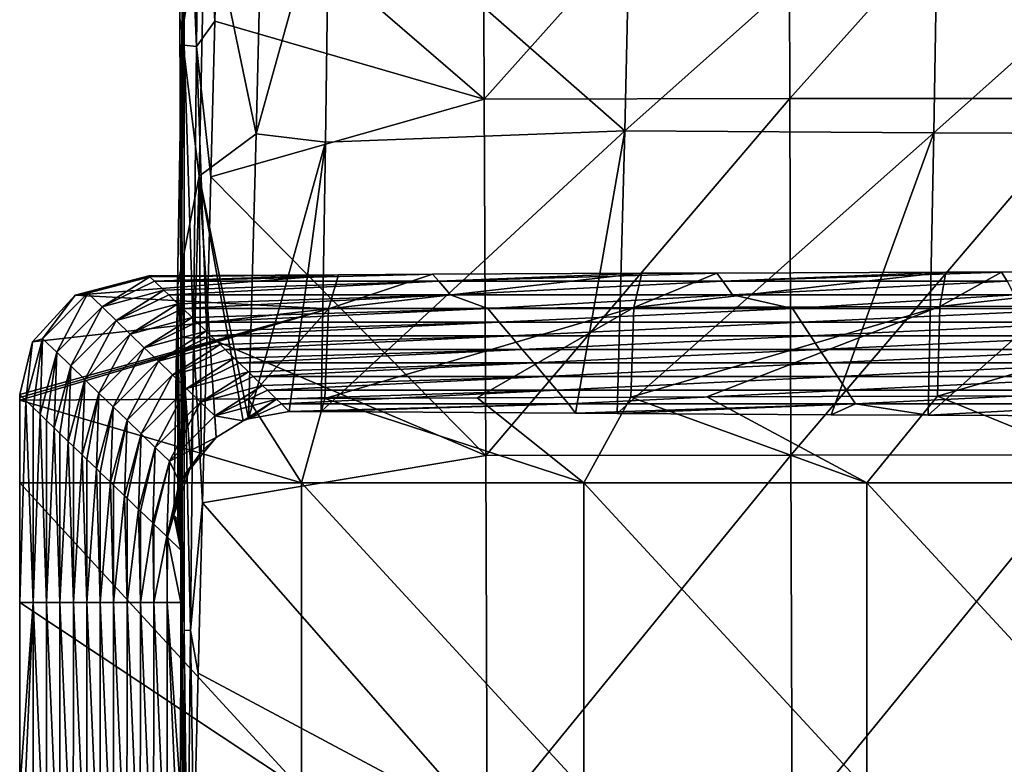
# Model space of a CAD drawing. Header units: millimetres. Extents: x -222 to 222, y 0 to 856.
# Tile 15 of 27: x -222 to -103, y 405 to 495. Entities that reach past the tile are written whole.
import ezdxf

# ---------------------------------------------------------------- set-up
doc = ezdxf.new("R2010")
doc.units = ezdxf.units.MM
doc.header["$LTSCALE"] = 65.185185
for name, color, linetype in [('14', 7, 'CONTINUOUS'), ('15', 7, 'CONTINUOUS'), ('17', 7, 'CONTINUOUS'), ('18', 7, 'CONTINUOUS'), ('20', 7, 'CONTINUOUS'), ('22', 7, 'CONTINUOUS'), ('24', 7, 'CONTINUOUS'), ('26', 7, 'CONTINUOUS'), ('38', 7, 'CONTINUOUS'), ('40', 7, 'CONTINUOUS')]:
    doc.layers.add(name, color=color, linetype=linetype)

msp = doc.modelspace()

# ---------------------------------------------------------------- linework, layer by layer
at = {"layer": '14', "linetype": 'Continuous'}
for points in [[(-183.94, 463.84, -26), (-206.76, 463.6, -31.4), (-206.88, 463.72, -28.75), (-183.94, 463.84, -26)], [(-206.18, 463.05, -43.93), (-206.76, 463.6, -31.4), (-183.94, 463.84, -26), (-206.18, 463.05, -43.93)], [(-171.82, 463.05, -43.93), (-206.18, 463.05, -43.93), (-172.58, 463.9, -24.76), (-171.82, 463.05, -43.93)], [(-172.58, 463.9, -24.76), (-206.18, 463.05, -43.93), (-183.94, 463.84, -26), (-172.58, 463.9, -24.76)], [(-147.27, 464.01, -22.28), (-171.82, 463.05, -43.93), (-172.58, 463.9, -24.76), (-147.27, 464.01, -22.28)], [(-137.46, 463.05, -43.93), (-171.82, 463.05, -43.93), (-138.21, 464.04, -21.49), (-137.46, 463.05, -43.93)], [(-138.21, 464.04, -21.49), (-171.82, 463.05, -43.93), (-147.27, 464.01, -22.28), (-138.21, 464.04, -21.49)], [(-110.52, 464.14, -19.39), (-137.46, 463.05, -43.93), (-138.21, 464.04, -21.49), (-110.52, 464.14, -19.39)], [(-103.09, 463.05, -43.93), (-137.46, 463.05, -43.93), (-103.78, 464.16, -18.95), (-103.09, 463.05, -43.93)], [(-103.78, 464.16, -18.95), (-137.46, 463.05, -43.93), (-110.52, 464.14, -19.39), (-103.78, 464.16, -18.95)], [(-73.72, 464.23, -17.32), (-103.09, 463.05, -43.93), (-103.78, 464.16, -18.95), (-73.72, 464.23, -17.32)], [(-171.82, 463.05, -43.93), (-205.06, 461.96, -68.43), (-206.18, 463.05, -43.93), (-171.82, 463.05, -43.93)], [(-204.48, 461.4, -81), (-205.06, 461.96, -68.43), (-171.82, 463.05, -43.93), (-204.48, 461.4, -81)], [(-170.4, 461.4, -81), (-204.48, 461.4, -81), (-171.82, 463.05, -43.93), (-170.4, 461.4, -81)], [(-137.46, 463.05, -43.93), (-170.4, 461.4, -81), (-171.82, 463.05, -43.93), (-137.46, 463.05, -43.93)], [(-136.32, 461.4, -81), (-170.4, 461.4, -81), (-137.46, 463.05, -43.93), (-136.32, 461.4, -81)], [(-103.09, 463.05, -43.93), (-136.32, 461.4, -81), (-137.46, 463.05, -43.93), (-103.09, 463.05, -43.93)], [(-102.24, 461.4, -81), (-136.32, 461.4, -81), (-103.09, 463.05, -43.93), (-102.24, 461.4, -81)], [(-170.4, 461.4, -81), (-203.36, 460.31, -105.46), (-204.48, 461.4, -81), (-170.4, 461.4, -81)], [(-202.78, 459.75, -118.07), (-203.36, 460.31, -105.46), (-170.4, 461.4, -81), (-202.78, 459.75, -118.07)], [(-165.91, 459.75, -118.07), (-202.78, 459.75, -118.07), (-170.4, 461.4, -81), (-165.91, 459.75, -118.07)], [(-136.32, 461.4, -81), (-165.91, 459.75, -118.07), (-170.4, 461.4, -81), (-136.32, 461.4, -81)], [(-129.04, 459.75, -118.07), (-165.91, 459.75, -118.07), (-136.32, 461.4, -81), (-129.04, 459.75, -118.07)], [(-102.24, 461.4, -81), (-129.04, 459.75, -118.07), (-136.32, 461.4, -81), (-102.24, 461.4, -81)], [(-92.17, 459.75, -118.07), (-129.04, 459.75, -118.07), (-102.24, 461.4, -81), (-92.17, 459.75, -118.07)], [(-165.91, 459.75, -118.07), (-201.65, 458.67, -142.49), (-202.78, 459.75, -118.07), (-165.91, 459.75, -118.07)], [(-201.07, 458.1, -155.14), (-201.65, 458.67, -142.49), (-165.91, 459.75, -118.07), (-201.07, 458.1, -155.14)], [(-164.51, 458.1, -155.14), (-201.07, 458.1, -155.14), (-165.91, 459.75, -118.07), (-164.51, 458.1, -155.14)], [(-129.04, 459.75, -118.07), (-164.51, 458.1, -155.14), (-165.91, 459.75, -118.07), (-129.04, 459.75, -118.07)], [(-127.95, 458.1, -155.14), (-164.51, 458.1, -155.14), (-129.04, 459.75, -118.07), (-127.95, 458.1, -155.14)], [(-92.17, 459.75, -118.07), (-127.95, 458.1, -155.14), (-129.04, 459.75, -118.07), (-92.17, 459.75, -118.07)], [(-91.4, 458.1, -155.14), (-127.95, 458.1, -155.14), (-92.17, 459.75, -118.07), (-91.4, 458.1, -155.14)], [(-164.51, 458.1, -155.14), (-199.95, 457.02, -179.53), (-201.07, 458.1, -155.14), (-164.51, 458.1, -155.14)], [(-199.37, 456.46, -192.21), (-199.95, 457.02, -179.53), (-164.51, 458.1, -155.14), (-199.37, 456.46, -192.21)], [(-163.12, 456.46, -192.21), (-199.37, 456.46, -192.21), (-164.51, 458.1, -155.14), (-163.12, 456.46, -192.21)], [(-127.95, 458.1, -155.14), (-163.12, 456.46, -192.21), (-164.51, 458.1, -155.14), (-127.95, 458.1, -155.14)], [(-126.87, 456.46, -192.21), (-163.12, 456.46, -192.21), (-127.95, 458.1, -155.14), (-126.87, 456.46, -192.21)], [(-91.4, 458.1, -155.14), (-126.87, 456.46, -192.21), (-127.95, 458.1, -155.14), (-91.4, 458.1, -155.14)], [(-90.62, 456.46, -192.21), (-126.87, 456.46, -192.21), (-91.4, 458.1, -155.14), (-90.62, 456.46, -192.21)], [(-163.12, 456.46, -192.21), (-198.25, 455.38, -216.56), (-199.37, 456.46, -192.21), (-163.12, 456.46, -192.21)], [(-197.66, 454.81, -229.28), (-198.25, 455.38, -216.56), (-163.12, 456.46, -192.21), (-197.66, 454.81, -229.28)], [(-161.72, 454.81, -229.28), (-197.66, 454.81, -229.28), (-163.12, 456.46, -192.21), (-161.72, 454.81, -229.28)], [(-126.87, 456.46, -192.21), (-161.72, 454.81, -229.28), (-163.12, 456.46, -192.21), (-126.87, 456.46, -192.21)], [(-125.79, 454.81, -229.28), (-161.72, 454.81, -229.28), (-126.87, 456.46, -192.21), (-125.79, 454.81, -229.28)], [(-90.62, 456.46, -192.21), (-125.79, 454.81, -229.28), (-126.87, 456.46, -192.21), (-90.62, 456.46, -192.21)], [(-89.85, 454.81, -229.28), (-125.79, 454.81, -229.28), (-90.62, 456.46, -192.21), (-89.85, 454.81, -229.28)], [(-161.72, 454.81, -229.28), (-196.55, 453.73, -253.59), (-197.66, 454.81, -229.28), (-161.72, 454.81, -229.28)], [(-195.96, 453.16, -266.35), (-196.55, 453.73, -253.59), (-161.72, 454.81, -229.28), (-195.96, 453.16, -266.35)], [(-160.33, 453.16, -266.35), (-195.96, 453.16, -266.35), (-161.72, 454.81, -229.28), (-160.33, 453.16, -266.35)], [(-125.79, 454.81, -229.28), (-160.33, 453.16, -266.35), (-161.72, 454.81, -229.28), (-125.79, 454.81, -229.28)], [(-124.7, 453.16, -266.35), (-160.33, 453.16, -266.35), (-125.79, 454.81, -229.28), (-124.7, 453.16, -266.35)], [(-89.85, 454.81, -229.28), (-124.7, 453.16, -266.35), (-125.79, 454.81, -229.28), (-89.85, 454.81, -229.28)], [(-89.07, 453.16, -266.35), (-124.7, 453.16, -266.35), (-89.85, 454.81, -229.28), (-89.07, 453.16, -266.35)], [(-160.33, 453.16, -266.35), (-194.84, 452.08, -290.62), (-195.96, 453.16, -266.35), (-160.33, 453.16, -266.35)], [(-194.25, 451.51, -303.42), (-194.84, 452.08, -290.62), (-160.33, 453.16, -266.35), (-194.25, 451.51, -303.42)], [(-158.94, 451.51, -303.42), (-194.25, 451.51, -303.42), (-160.33, 453.16, -266.35), (-158.94, 451.51, -303.42)], [(-124.7, 453.16, -266.35), (-158.94, 451.51, -303.42), (-160.33, 453.16, -266.35), (-124.7, 453.16, -266.35)], [(-123.62, 451.51, -303.42), (-158.94, 451.51, -303.42), (-124.7, 453.16, -266.35), (-123.62, 451.51, -303.42)], [(-89.07, 453.16, -266.35), (-123.62, 451.51, -303.42), (-124.7, 453.16, -266.35), (-89.07, 453.16, -266.35)], [(-88.3, 451.51, -303.42), (-123.62, 451.51, -303.42), (-89.07, 453.16, -266.35), (-88.3, 451.51, -303.42)], [(-158.94, 451.51, -303.42), (-193.14, 450.44, -327.65), (-194.25, 451.51, -303.42), (-158.94, 451.51, -303.42)], [(-192.55, 449.87, -340.49), (-193.14, 450.44, -327.65), (-158.94, 451.51, -303.42), (-192.55, 449.87, -340.49)], [(-157.54, 449.87, -340.49), (-192.55, 449.87, -340.49), (-158.94, 451.51, -303.42), (-157.54, 449.87, -340.49)], [(-123.62, 451.51, -303.42), (-157.54, 449.87, -340.49), (-158.94, 451.51, -303.42), (-123.62, 451.51, -303.42)], [(-122.53, 449.87, -340.49), (-157.54, 449.87, -340.49), (-123.62, 451.51, -303.42), (-122.53, 449.87, -340.49)], [(-88.3, 451.51, -303.42), (-122.53, 449.87, -340.49), (-123.62, 451.51, -303.42), (-88.3, 451.51, -303.42)], [(-87.52, 449.87, -340.49), (-122.53, 449.87, -340.49), (-88.3, 451.51, -303.42), (-87.52, 449.87, -340.49)], [(-157.54, 449.87, -340.49), (-191.44, 448.79, -364.68), (-192.55, 449.87, -340.49), (-157.54, 449.87, -340.49)], [(-190.85, 448.22, -377.56), (-191.44, 448.79, -364.68), (-157.54, 449.87, -340.49), (-190.85, 448.22, -377.56)], [(-156.15, 448.22, -377.56), (-190.85, 448.22, -377.56), (-157.54, 449.87, -340.49), (-156.15, 448.22, -377.56)], [(-122.53, 449.87, -340.49), (-156.15, 448.22, -377.56), (-157.54, 449.87, -340.49), (-122.53, 449.87, -340.49)], [(-121.45, 448.22, -377.56), (-156.15, 448.22, -377.56), (-122.53, 449.87, -340.49), (-121.45, 448.22, -377.56)], [(-87.52, 449.87, -340.49), (-121.45, 448.22, -377.56), (-122.53, 449.87, -340.49), (-87.52, 449.87, -340.49)], [(-86.75, 448.22, -377.56), (-121.45, 448.22, -377.56), (-87.52, 449.87, -340.49), (-86.75, 448.22, -377.56)], [(-156.15, 448.22, -377.56), (-189.91, 447.31, -397.99), (-190.85, 448.22, -377.56), (-156.15, 448.22, -377.56)], [(-187.97, 447.31, -397.95), (-189.91, 447.31, -397.99), (-156.15, 448.22, -377.56), (-187.97, 447.31, -397.95)], [(-186.05, 447.3, -398.17), (-187.97, 447.31, -397.95), (-156.15, 448.22, -377.56), (-186.05, 447.3, -398.17)], [(-155.29, 447.08, -403.18), (-186.05, 447.3, -398.17), (-156.15, 448.22, -377.56), (-155.29, 447.08, -403.18)], [(-121.45, 448.22, -377.56), (-155.29, 447.08, -403.18), (-156.15, 448.22, -377.56), (-121.45, 448.22, -377.56)], [(-150.24, 447.05, -403.91), (-155.29, 447.08, -403.18), (-121.45, 448.22, -377.56), (-150.24, 447.05, -403.91)], [(-124.39, 446.9, -407.28), (-150.24, 447.05, -403.91), (-121.45, 448.22, -377.56), (-124.39, 446.9, -407.28)], [(-112.63, 446.84, -408.6), (-124.39, 446.9, -407.28), (-121.45, 448.22, -377.56), (-112.63, 446.84, -408.6)], [(-86.75, 448.22, -377.56), (-112.63, 446.84, -408.6), (-121.45, 448.22, -377.56), (-86.75, 448.22, -377.56)], [(-93.38, 446.76, -410.48), (-112.63, 446.84, -408.6), (-86.75, 448.22, -377.56), (-93.38, 446.76, -410.48)]]:
    msp.add_3dface(points, dxfattribs=at)
at = {"layer": '15', "linetype": 'Continuous'}
for points in [[(-222.5, 449.35, -15.02), (-221.74, 448.62, -31.42), (-222.5, 424.18, -15), (-222.5, 449.35, -15.02)], [(-222.5, 424.18, -15), (-222.5, 438.68, -15), (-222.5, 449.35, -15.02), (-222.5, 424.18, -15)], [(-222.5, 449, -15), (-222.5, 449.35, -15.02), (-222.5, 438.68, -15), (-222.5, 449, -15)], [(-222.5, 448.66, -15), (-222.5, 449, -15), (-222.5, 438.68, -15), (-222.5, 448.66, -15)], [(-222.5, 424.18, -15), (-221.74, 448.62, -31.42), (-220.88, 424.18, -50.3), (-222.5, 424.18, -15)], [(-221.74, 448.62, -31.42), (-220.88, 447.78, -50.33), (-220.88, 424.18, -50.3), (-221.74, 448.62, -31.42)], [(-220.88, 447.78, -50.33), (-220.04, 446.97, -68.46), (-220.88, 424.18, -50.3), (-220.88, 447.78, -50.33)], [(-220.88, 424.18, -50.3), (-220.04, 446.97, -68.46), (-219.25, 424.18, -85.6), (-220.88, 424.18, -50.3)], [(-220.04, 446.97, -68.46), (-219.25, 446.21, -85.63), (-219.25, 424.18, -85.6), (-220.04, 446.97, -68.46)], [(-219.25, 446.21, -85.63), (-218.34, 445.33, -105.49), (-219.25, 424.18, -85.6), (-219.25, 446.21, -85.63)], [(-219.25, 424.18, -85.6), (-218.34, 445.33, -105.49), (-217.63, 424.18, -120.9), (-219.25, 424.18, -85.6)], [(-218.34, 445.33, -105.49), (-217.63, 444.64, -120.94), (-217.63, 424.18, -120.9), (-218.34, 445.33, -105.49)], [(-217.63, 444.64, -120.94), (-216.64, 443.68, -142.52), (-217.63, 424.18, -120.9), (-217.63, 444.64, -120.94)], [(-217.63, 424.18, -120.9), (-216.64, 443.68, -142.52), (-216.01, 424.18, -156.2), (-217.63, 424.18, -120.9)], [(-216.64, 443.68, -142.52), (-216.01, 443.07, -156.25), (-216.01, 424.18, -156.2), (-216.64, 443.68, -142.52)], [(-216.01, 443.07, -156.25), (-214.93, 442.04, -179.55), (-216.01, 424.18, -156.2), (-216.01, 443.07, -156.25)], [(-216.01, 424.18, -156.2), (-214.93, 442.04, -179.55), (-214.39, 424.18, -191.5), (-216.01, 424.18, -156.2)], [(-214.93, 442.04, -179.55), (-214.38, 441.5, -191.56), (-214.39, 424.18, -191.5), (-214.93, 442.04, -179.55)], [(-214.38, 441.5, -191.56), (-213.23, 440.39, -216.58), (-214.39, 424.18, -191.5), (-214.38, 441.5, -191.56)], [(-214.39, 424.18, -191.5), (-213.23, 440.39, -216.58), (-212.76, 424.18, -226.8), (-214.39, 424.18, -191.5)], [(-213.23, 440.39, -216.58), (-212.76, 439.93, -226.87), (-212.76, 424.18, -226.8), (-213.23, 440.39, -216.58)], [(-212.76, 439.93, -226.87), (-211.53, 438.74, -253.61), (-212.76, 424.18, -226.8), (-212.76, 439.93, -226.87)], [(-212.76, 424.18, -226.8), (-211.53, 438.74, -253.61), (-211.14, 424.18, -262.1), (-212.76, 424.18, -226.8)], [(-211.53, 438.74, -253.61), (-211.14, 438.36, -262.18), (-211.14, 424.18, -262.1), (-211.53, 438.74, -253.61)], [(-211.14, 438.36, -262.18), (-209.83, 437.1, -290.64), (-211.14, 424.18, -262.1), (-211.14, 438.36, -262.18)], [(-211.14, 424.18, -262.1), (-209.83, 437.1, -290.64), (-209.52, 424.18, -297.39), (-211.14, 424.18, -262.1)], [(-209.83, 437.1, -290.64), (-209.51, 436.79, -297.49), (-209.52, 424.18, -297.39), (-209.83, 437.1, -290.64)], [(-209.51, 436.79, -297.49), (-208.12, 435.45, -327.67), (-209.52, 424.18, -297.39), (-209.51, 436.79, -297.49)], [(-209.52, 424.18, -297.39), (-208.12, 435.45, -327.67), (-207.89, 424.18, -332.69), (-209.52, 424.18, -297.39)], [(-208.12, 435.45, -327.67), (-207.89, 435.22, -332.8), (-207.89, 424.18, -332.69), (-208.12, 435.45, -327.67)], [(-207.89, 435.22, -332.8), (-206.42, 433.81, -364.7), (-207.89, 424.18, -332.69), (-207.89, 435.22, -332.8)], [(-207.89, 424.18, -332.69), (-206.42, 433.81, -364.7), (-206.27, 424.18, -367.99), (-207.89, 424.18, -332.69)], [(-206.42, 433.81, -364.7), (-206.27, 433.66, -368.11), (-206.27, 424.18, -367.99), (-206.42, 433.81, -364.7)], [(-206.27, 433.66, -368.11), (-204.72, 432.16, -401.73), (-206.27, 424.18, -367.99), (-206.27, 433.66, -368.11)], [(-206.27, 424.18, -367.99), (-204.72, 432.16, -401.73), (-204.65, 424.18, -403.29), (-206.27, 424.18, -367.99)], [(-204.72, 432.16, -401.73), (-204.64, 432.09, -403.42), (-204.65, 424.18, -403.29), (-204.72, 432.16, -401.73)], [(-204.65, 424.18, -403.29), (-204.64, 432.09, -403.42), (-203.03, 424.19, -438.57), (-204.65, 424.18, -403.29)], [(-204.64, 432.09, -403.42), (-203.02, 430.52, -438.73), (-203.03, 424.19, -438.57), (-204.64, 432.09, -403.42)], [(-222.5, 424.18, -15), (-220.88, 424.18, -50.3), (-222.5, 401.57, -15), (-222.5, 424.18, -15)], [(-220.88, 424.18, -50.3), (-220.88, 387.07, -50.24), (-222.5, 387.07, -15), (-220.88, 424.18, -50.3)], [(-220.88, 424.18, -50.3), (-222.5, 387.07, -15), (-222.5, 401.57, -15), (-220.88, 424.18, -50.3)], [(-220.88, 424.18, -50.3), (-219.25, 424.18, -85.6), (-219.26, 387.07, -85.49), (-220.88, 424.18, -50.3)], [(-220.88, 424.18, -50.3), (-219.26, 387.07, -85.49), (-220.88, 387.07, -50.24), (-220.88, 424.18, -50.3)], [(-219.25, 424.18, -85.6), (-217.64, 387.07, -120.73), (-219.26, 387.07, -85.49), (-219.25, 424.18, -85.6)], [(-219.25, 424.18, -85.6), (-217.63, 424.18, -120.9), (-217.64, 387.07, -120.73), (-219.25, 424.18, -85.6)], [(-217.63, 424.18, -120.9), (-216.02, 387.07, -155.97), (-217.64, 387.07, -120.73), (-217.63, 424.18, -120.9)], [(-217.63, 424.18, -120.9), (-216.01, 424.18, -156.2), (-216.02, 387.07, -155.97), (-217.63, 424.18, -120.9)], [(-216.01, 424.18, -156.2), (-214.4, 387.07, -191.21), (-216.02, 387.07, -155.97), (-216.01, 424.18, -156.2)], [(-216.01, 424.18, -156.2), (-214.39, 424.18, -191.5), (-214.4, 387.07, -191.21), (-216.01, 424.18, -156.2)], [(-214.39, 424.18, -191.5), (-212.78, 387.07, -226.46), (-214.4, 387.07, -191.21), (-214.39, 424.18, -191.5)], [(-214.39, 424.18, -191.5), (-212.76, 424.18, -226.8), (-212.78, 387.07, -226.46), (-214.39, 424.18, -191.5)], [(-212.76, 424.18, -226.8), (-211.16, 387.07, -261.7), (-212.78, 387.07, -226.46), (-212.76, 424.18, -226.8)], [(-212.76, 424.18, -226.8), (-211.14, 424.18, -262.1), (-211.16, 387.07, -261.7), (-212.76, 424.18, -226.8)], [(-211.14, 424.18, -262.1), (-209.54, 387.07, -296.94), (-211.16, 387.07, -261.7), (-211.14, 424.18, -262.1)], [(-211.14, 424.18, -262.1), (-209.52, 424.18, -297.39), (-209.54, 387.07, -296.94), (-211.14, 424.18, -262.1)], [(-209.52, 424.18, -297.39), (-207.92, 387.07, -332.19), (-209.54, 387.07, -296.94), (-209.52, 424.18, -297.39)], [(-209.52, 424.18, -297.39), (-207.89, 424.18, -332.69), (-207.92, 387.07, -332.19), (-209.52, 424.18, -297.39)], [(-207.89, 424.18, -332.69), (-206.3, 387.07, -367.43), (-207.92, 387.07, -332.19), (-207.89, 424.18, -332.69)], [(-207.89, 424.18, -332.69), (-206.27, 424.18, -367.99), (-206.3, 387.07, -367.43), (-207.89, 424.18, -332.69)], [(-206.27, 424.18, -367.99), (-204.68, 387.07, -402.67), (-206.3, 387.07, -367.43), (-206.27, 424.18, -367.99)], [(-206.27, 424.18, -367.99), (-204.65, 424.18, -403.29), (-204.68, 387.07, -402.67), (-206.27, 424.18, -367.99)], [(-204.65, 424.18, -403.29), (-203.06, 387.11, -437.89), (-204.68, 387.07, -402.67), (-204.65, 424.18, -403.29)], [(-204.65, 424.18, -403.29), (-203.03, 424.19, -438.57), (-203.05, 401.2, -438.1), (-204.65, 424.18, -403.29)], [(-203.06, 387.11, -437.89), (-204.65, 424.18, -403.29), (-203.05, 401.2, -438.1), (-203.06, 387.11, -437.89)]]:
    msp.add_3dface(points, dxfattribs=at)
at = {"layer": '17', "linetype": 'Continuous'}
for points in [[(-185.62, 448.86, -10.43), (-154.28, 438.68, -7.2), (-167.17, 448.95, -8.45), (-185.62, 448.86, -10.43)], [(-167.17, 448.95, -8.45), (-154.28, 438.68, -7.2), (-148.61, 449.02, -6.67), (-167.17, 448.95, -8.45)], [(-154.28, 438.68, -7.2), (-120.07, 438.68, -4.35), (-148.61, 449.02, -6.67), (-154.28, 438.68, -7.2)], [(-148.61, 449.02, -6.67), (-120.07, 438.68, -4.35), (-139.42, 449.06, -5.87), (-148.61, 449.02, -6.67)], [(-139.42, 449.06, -5.87), (-120.07, 438.68, -4.35), (-111.53, 449.15, -3.76), (-139.42, 449.06, -5.87)], [(-120.07, 438.68, -4.35), (-85.8, 438.68, -2.22), (-111.53, 449.15, -3.76), (-120.07, 438.68, -4.35)], [(-111.53, 449.15, -3.76), (-85.8, 438.68, -2.22), (-83.81, 449.23, -2.12), (-111.53, 449.15, -3.76)], [(-222.5, 448.66, -15), (-188.43, 438.68, -10.74), (-194.87, 448.81, -11.49), (-222.5, 448.66, -15)], [(-222.5, 448.66, -15), (-222.5, 438.68, -15), (-188.43, 438.68, -10.74), (-222.5, 448.66, -15)], [(-194.87, 448.81, -11.49), (-188.43, 438.68, -10.74), (-185.62, 448.86, -10.43), (-194.87, 448.81, -11.49)], [(-188.43, 438.68, -10.74), (-154.28, 438.68, -7.2), (-185.62, 448.86, -10.43), (-188.43, 438.68, -10.74)], [(-222.5, 438.68, -15), (-222.5, 424.18, -15), (-188.43, 401.57, -10.74), (-222.5, 438.68, -15)], [(-188.43, 438.68, -10.74), (-222.5, 438.68, -15), (-188.43, 401.57, -10.74), (-188.43, 438.68, -10.74)], [(-154.28, 438.68, -7.2), (-188.43, 438.68, -10.74), (-154.28, 401.57, -7.2), (-154.28, 438.68, -7.2)], [(-188.43, 438.68, -10.74), (-188.43, 401.57, -10.74), (-154.28, 401.57, -7.2), (-188.43, 438.68, -10.74)], [(-120.07, 438.68, -4.35), (-154.28, 438.68, -7.2), (-120.07, 401.57, -4.35), (-120.07, 438.68, -4.35)], [(-154.28, 438.68, -7.2), (-154.28, 401.57, -7.2), (-120.07, 401.57, -4.35), (-154.28, 438.68, -7.2)], [(-85.8, 438.68, -2.22), (-120.07, 438.68, -4.35), (-85.8, 401.57, -2.22), (-85.8, 438.68, -2.22)], [(-120.07, 438.68, -4.35), (-120.07, 401.57, -4.35), (-85.8, 401.57, -2.22), (-120.07, 438.68, -4.35)], [(-222.5, 424.18, -15), (-222.5, 401.57, -15), (-188.43, 401.57, -10.74), (-222.5, 424.18, -15)]]:
    msp.add_3dface(points, dxfattribs=at)
at = {"layer": '18', "linetype": 'Continuous'}
for points in [[(-166.5, 526.28, -461.57), (-166.33, 485.09, -457.71), (-198.42, 512.76, -460.1), (-166.5, 526.28, -461.57)], [(-166.5, 526.28, -461.57), (-129.51, 526.34, -461.7), (-166.33, 485.09, -457.71), (-166.5, 526.28, -461.57)], [(-129.51, 526.34, -461.7), (-129.38, 485.14, -457.78), (-166.33, 485.09, -457.71), (-129.51, 526.34, -461.7)], [(-129.51, 526.34, -461.7), (-92.52, 526.38, -461.8), (-129.38, 485.14, -457.78), (-129.51, 526.34, -461.7)], [(-92.52, 526.38, -461.8), (-92.43, 485.17, -457.84), (-129.38, 485.14, -457.78), (-92.52, 526.38, -461.8)], [(-198.42, 512.76, -460.1), (-166.33, 485.09, -457.71), (-198.9, 494.51, -458.43), (-198.42, 512.76, -460.1)], [(-198.9, 494.51, -458.43), (-166.33, 485.09, -457.71), (-199.39, 475.68, -456.87), (-198.9, 494.51, -458.43)], [(-166.33, 485.09, -457.71), (-166.15, 441.98, -454.49), (-199.39, 475.68, -456.87), (-166.33, 485.09, -457.71)], [(-166.33, 485.09, -457.71), (-129.38, 485.14, -457.78), (-166.15, 441.98, -454.49), (-166.33, 485.09, -457.71)], [(-129.38, 485.14, -457.78), (-129.24, 442.02, -454.52), (-166.15, 441.98, -454.49), (-129.38, 485.14, -457.78)], [(-129.38, 485.14, -457.78), (-92.43, 485.17, -457.84), (-129.24, 442.02, -454.52), (-129.38, 485.14, -457.78)], [(-92.43, 485.17, -457.84), (-92.32, 442.04, -454.55), (-129.24, 442.02, -454.52), (-92.43, 485.17, -457.84)], [(-199.39, 475.68, -456.87), (-166.15, 441.98, -454.49), (-199.89, 456.27, -455.42), (-199.39, 475.68, -456.87)], [(-199.89, 456.27, -455.42), (-166.15, 441.98, -454.49), (-200.4, 436.26, -454.09), (-199.89, 456.27, -455.42)], [(-166.15, 441.98, -454.49), (-165.96, 396.95, -451.92), (-200.4, 436.26, -454.09), (-166.15, 441.98, -454.49)], [(-166.15, 441.98, -454.49), (-129.24, 442.02, -454.52), (-165.96, 396.95, -451.92), (-166.15, 441.98, -454.49)], [(-129.24, 442.02, -454.52), (-129.09, 396.97, -451.93), (-165.96, 396.95, -451.92), (-129.24, 442.02, -454.52)], [(-129.24, 442.02, -454.52), (-92.32, 442.04, -454.55), (-129.09, 396.97, -451.93), (-129.24, 442.02, -454.52)], [(-92.32, 442.04, -454.55), (-92.22, 396.98, -451.94), (-129.09, 396.97, -451.93), (-92.32, 442.04, -454.55)], [(-200.4, 436.26, -454.09), (-165.96, 396.95, -451.92), (-200.92, 415.64, -452.88), (-200.4, 436.26, -454.09)], [(-200.92, 415.64, -452.88), (-165.96, 396.95, -451.92), (-201.44, 394.4, -451.79), (-200.92, 415.64, -452.88)]]:
    msp.add_3dface(points, dxfattribs=at)
at = {"layer": '20', "linetype": 'Continuous'}
for points in [[(-149.33, 481.26, -406.11), (-148.57, 515.31, -409.39), (-185.07, 512.6, -403.36), (-149.33, 481.26, -406.11)], [(-149.33, 481.26, -406.11), (-111.4, 515.03, -413.89), (-148.57, 515.31, -409.39), (-149.33, 481.26, -406.11)], [(-111.96, 481.01, -410.72), (-111.4, 515.03, -413.89), (-149.33, 481.26, -406.11), (-111.96, 481.01, -410.72)], [(-111.96, 481.01, -410.72), (-74.07, 514.82, -417.1), (-111.4, 515.03, -413.89), (-111.96, 481.01, -410.72)], [(-74.44, 480.83, -414.01), (-74.07, 514.82, -417.1), (-111.96, 481.01, -410.72), (-74.44, 480.83, -414.01)], [(-185.52, 479.87, -400.23), (-149.33, 481.26, -406.11), (-185.07, 512.6, -403.36), (-185.52, 479.87, -400.23)], [(-186.05, 447.3, -398.17), (-155.29, 447.08, -403.18), (-149.33, 481.26, -406.11), (-186.05, 447.3, -398.17)], [(-186.05, 447.3, -398.17), (-149.33, 481.26, -406.11), (-185.52, 479.87, -400.23), (-186.05, 447.3, -398.17)], [(-155.29, 447.08, -403.18), (-150.24, 447.05, -403.91), (-149.33, 481.26, -406.11), (-155.29, 447.08, -403.18)], [(-150.24, 447.05, -403.91), (-111.96, 481.01, -410.72), (-149.33, 481.26, -406.11), (-150.24, 447.05, -403.91)], [(-150.24, 447.05, -403.91), (-124.39, 446.9, -407.28), (-111.96, 481.01, -410.72), (-150.24, 447.05, -403.91)], [(-124.39, 446.9, -407.28), (-112.63, 446.84, -408.6), (-111.96, 481.01, -410.72), (-124.39, 446.9, -407.28)], [(-112.63, 446.84, -408.6), (-74.44, 480.83, -414.01), (-111.96, 481.01, -410.72), (-112.63, 446.84, -408.6)], [(-112.63, 446.84, -408.6), (-93.38, 446.76, -410.48), (-74.44, 480.83, -414.01), (-112.63, 446.84, -408.6)]]:
    msp.add_3dface(points, dxfattribs=at)
at = {"layer": '22', "linetype": 'Continuous'}
for points in [[(-203.12, 494.87, -454.12), (-203.07, 475.96, -453.15), (-202.44, 527.03, -419.8), (-203.12, 494.87, -454.12)], [(-203.07, 475.96, -453.15), (-203, 456.48, -452.29), (-202.44, 527.03, -419.8), (-203.07, 475.96, -453.15)], [(-202.44, 527.03, -419.8), (-203, 456.48, -452.29), (-202.91, 492.91, -416.36), (-202.44, 527.03, -419.8)], [(-202.91, 492.91, -416.36), (-203.02, 431.12, -438.36), (-203.4, 462.41, -414.31), (-202.91, 492.91, -416.36)], [(-202.84, 415.74, -450.97), (-203.02, 431.12, -438.36), (-202.91, 492.91, -416.36), (-202.84, 415.74, -450.97)], [(-203, 456.48, -452.29), (-202.92, 436.41, -451.57), (-202.91, 492.91, -416.36), (-203, 456.48, -452.29)], [(-202.92, 436.41, -451.57), (-202.84, 415.74, -450.97), (-202.91, 492.91, -416.36), (-202.92, 436.41, -451.57)], [(-203.39, 434.27, -423.73), (-203.87, 434.74, -413.28), (-203.4, 462.41, -414.31), (-203.39, 434.27, -423.73)], [(-203.18, 433.37, -430.72), (-203.39, 434.27, -423.73), (-203.4, 462.41, -414.31), (-203.18, 433.37, -430.72)], [(-203.08, 432.49, -434.94), (-203.18, 433.37, -430.72), (-203.4, 462.41, -414.31), (-203.08, 432.49, -434.94)], [(-203.04, 431.76, -437.18), (-203.08, 432.49, -434.94), (-203.4, 462.41, -414.31), (-203.04, 431.76, -437.18)], [(-203.02, 431.12, -438.36), (-203.04, 431.76, -437.18), (-203.4, 462.41, -414.31), (-203.02, 431.12, -438.36)], [(-203.02, 430.52, -438.73), (-203.02, 431.12, -438.36), (-202.84, 415.74, -450.97), (-203.02, 430.52, -438.73)], [(-203.03, 424.19, -438.57), (-203.02, 430.52, -438.73), (-202.74, 394.46, -450.51), (-203.03, 424.19, -438.57)], [(-202.74, 394.46, -450.51), (-203.02, 430.52, -438.73), (-202.84, 415.74, -450.97), (-202.74, 394.46, -450.51)], [(-203.05, 401.2, -438.1), (-203.03, 424.19, -438.57), (-202.74, 394.46, -450.51), (-203.05, 401.2, -438.1)]]:
    msp.add_3dface(points, dxfattribs=at)
at = {"layer": '24', "linetype": 'Continuous'}
for points in [[(-202.63, 491.59, -455.97), (-203.17, 513.22, -455.22), (-202.61, 526.91, -458.73), (-202.63, 491.59, -455.97)], [(-202.63, 491.59, -455.97), (-202.61, 526.91, -458.73), (-201.11, 491.46, -457.57), (-202.63, 491.59, -455.97)], [(-201.11, 491.46, -457.57), (-202.61, 526.91, -458.73), (-200.71, 526.71, -460.73), (-201.11, 491.46, -457.57)], [(-198.9, 494.51, -458.43), (-201.11, 491.46, -457.57), (-200.71, 526.71, -460.73), (-198.9, 494.51, -458.43)], [(-198.42, 512.76, -460.1), (-198.9, 494.51, -458.43), (-200.71, 526.71, -460.73), (-198.42, 512.76, -460.1)], [(-203.12, 494.87, -454.12), (-203.17, 513.22, -455.22), (-202.63, 491.59, -455.97), (-203.12, 494.87, -454.12)], [(-203.07, 475.96, -453.15), (-203.12, 494.87, -454.12), (-202.63, 491.59, -455.97), (-203.07, 475.96, -453.15)], [(-198.9, 494.51, -458.43), (-199.39, 475.68, -456.87), (-201.11, 491.46, -457.57), (-198.9, 494.51, -458.43)], [(-202.63, 456.23, -453.77), (-203.07, 475.96, -453.15), (-202.63, 491.59, -455.97), (-202.63, 456.23, -453.77)], [(-202.63, 456.23, -453.77), (-202.63, 491.59, -455.97), (-201.49, 456.15, -454.97), (-202.63, 456.23, -453.77)], [(-201.49, 456.15, -454.97), (-202.63, 491.59, -455.97), (-201.11, 491.46, -457.57), (-201.49, 456.15, -454.97)], [(-199.89, 456.27, -455.42), (-201.49, 456.15, -454.97), (-201.11, 491.46, -457.57), (-199.89, 456.27, -455.42)], [(-199.39, 475.68, -456.87), (-199.89, 456.27, -455.42), (-201.11, 491.46, -457.57), (-199.39, 475.68, -456.87)], [(-203, 456.48, -452.29), (-203.07, 475.96, -453.15), (-202.63, 456.23, -453.77), (-203, 456.48, -452.29)], [(-202.92, 436.41, -451.57), (-203, 456.48, -452.29), (-202.63, 456.23, -453.77), (-202.92, 436.41, -451.57)], [(-202.62, 420.84, -452.07), (-202.92, 436.41, -451.57), (-202.63, 456.23, -453.77), (-202.62, 420.84, -452.07)], [(-202.62, 420.84, -452.07), (-202.63, 456.23, -453.77), (-201.85, 420.8, -452.87), (-202.62, 420.84, -452.07)], [(-201.85, 420.8, -452.87), (-202.63, 456.23, -453.77), (-201.49, 456.15, -454.97), (-201.85, 420.8, -452.87)], [(-200.4, 436.26, -454.09), (-201.85, 420.8, -452.87), (-201.49, 456.15, -454.97), (-200.4, 436.26, -454.09)], [(-199.89, 456.27, -455.42), (-200.4, 436.26, -454.09), (-201.49, 456.15, -454.97), (-199.89, 456.27, -455.42)], [(-202.84, 415.74, -450.97), (-202.92, 436.41, -451.57), (-202.62, 420.84, -452.07), (-202.84, 415.74, -450.97)], [(-200.4, 436.26, -454.09), (-200.92, 415.64, -452.88), (-201.85, 420.8, -452.87), (-200.4, 436.26, -454.09)], [(-202.57, 385.43, -450.83), (-202.84, 415.74, -450.97), (-202.62, 420.84, -452.07), (-202.57, 385.43, -450.83)], [(-202.57, 385.43, -450.83), (-202.62, 420.84, -452.07), (-202.19, 385.41, -451.23), (-202.57, 385.43, -450.83)], [(-202.19, 385.41, -451.23), (-202.62, 420.84, -452.07), (-201.85, 420.8, -452.87), (-202.19, 385.41, -451.23)], [(-201.44, 394.4, -451.79), (-202.19, 385.41, -451.23), (-201.85, 420.8, -452.87), (-201.44, 394.4, -451.79)], [(-200.92, 415.64, -452.88), (-201.44, 394.4, -451.79), (-201.85, 420.8, -452.87), (-200.92, 415.64, -452.88)], [(-202.74, 394.46, -450.51), (-202.84, 415.74, -450.97), (-202.57, 385.43, -450.83), (-202.74, 394.46, -450.51)]]:
    msp.add_3dface(points, dxfattribs=at)
at = {"layer": '26', "linetype": 'Continuous'}
for points in [[(-202.44, 527.03, -419.8), (-202.91, 492.91, -416.36), (-200.07, 510.51, -409.5), (-202.44, 527.03, -419.8)], [(-193.9, 480.88, -401.25), (-193.06, 515.39, -404.48), (-200.07, 510.51, -409.5), (-193.9, 480.88, -401.25)], [(-193.9, 480.88, -401.25), (-185.07, 512.6, -403.36), (-193.06, 515.39, -404.48), (-193.9, 480.88, -401.25)], [(-185.52, 479.87, -400.23), (-185.07, 512.6, -403.36), (-193.9, 480.88, -401.25), (-185.52, 479.87, -400.23)], [(-200.07, 510.51, -409.5), (-202.91, 492.91, -416.36), (-200.8, 475.75, -406.57), (-200.07, 510.51, -409.5)], [(-193.9, 480.88, -401.25), (-200.07, 510.51, -409.5), (-200.8, 475.75, -406.57), (-193.9, 480.88, -401.25)], [(-202.91, 492.91, -416.36), (-203.4, 462.41, -414.31), (-200.8, 475.75, -406.57), (-202.91, 492.91, -416.36)], [(-194.83, 446.41, -399.21), (-193.9, 480.88, -401.25), (-200.8, 475.75, -406.57), (-194.83, 446.41, -399.21)], [(-194.83, 446.41, -399.21), (-185.52, 479.87, -400.23), (-193.9, 480.88, -401.25), (-194.83, 446.41, -399.21)], [(-189.91, 447.31, -397.99), (-185.52, 479.87, -400.23), (-194.83, 446.41, -399.21), (-189.91, 447.31, -397.99)], [(-189.91, 447.31, -397.99), (-186.05, 447.3, -398.17), (-185.52, 479.87, -400.23), (-189.91, 447.31, -397.99)], [(-200.8, 475.75, -406.57), (-203.4, 462.41, -414.31), (-201.81, 440.66, -405.2), (-200.8, 475.75, -406.57)], [(-200.8, 475.75, -406.57), (-201.81, 440.66, -405.2), (-200.56, 442.36, -403.46), (-200.8, 475.75, -406.57)], [(-194.83, 446.41, -399.21), (-200.8, 475.75, -406.57), (-195.46, 446.15, -399.49), (-194.83, 446.41, -399.21)], [(-200.8, 475.75, -406.57), (-200.56, 442.36, -403.46), (-198.76, 444.13, -401.64), (-200.8, 475.75, -406.57)], [(-195.46, 446.15, -399.49), (-200.8, 475.75, -406.57), (-198.76, 444.13, -401.64), (-195.46, 446.15, -399.49)], [(-203.4, 462.41, -414.31), (-203.87, 434.74, -413.28), (-201.81, 440.66, -405.2), (-203.4, 462.41, -414.31)], [(-189.91, 447.31, -397.99), (-187.97, 447.31, -397.95), (-186.05, 447.3, -398.17), (-189.91, 447.31, -397.99)], [(-201.81, 440.66, -405.2), (-203.87, 434.74, -413.28), (-203.04, 438.22, -407.75), (-201.81, 440.66, -405.2)], [(-203.04, 438.22, -407.75), (-203.87, 434.74, -413.28), (-203.79, 435.61, -410.89), (-203.04, 438.22, -407.75)]]:
    msp.add_3dface(points, dxfattribs=at)
at = {"layer": '38', "linetype": 'Continuous'}
for points in [[(-183.94, 463.84, -26), (-206.88, 463.72, -28.75), (-215.79, 461.38, -21.16), (-183.94, 463.84, -26)], [(-183.94, 463.84, -26), (-215.79, 461.38, -21.16), (-185.16, 459.7, -15.03), (-183.94, 463.84, -26)], [(-147.27, 464.01, -22.28), (-172.58, 463.9, -24.76), (-185.16, 459.7, -15.03), (-147.27, 464.01, -22.28)], [(-147.27, 464.01, -22.28), (-185.16, 459.7, -15.03), (-148.24, 459.86, -11.29), (-147.27, 464.01, -22.28)], [(-172.58, 463.9, -24.76), (-183.94, 463.84, -26), (-185.16, 459.7, -15.03), (-172.58, 463.9, -24.76)], [(-110.52, 464.14, -19.39), (-138.21, 464.04, -21.49), (-148.24, 459.86, -11.29), (-110.52, 464.14, -19.39)], [(-110.52, 464.14, -19.39), (-148.24, 459.86, -11.29), (-111.25, 459.99, -8.38), (-110.52, 464.14, -19.39)], [(-138.21, 464.04, -21.49), (-147.27, 464.01, -22.28), (-148.24, 459.86, -11.29), (-138.21, 464.04, -21.49)], [(-73.72, 464.23, -17.32), (-103.78, 464.16, -18.95), (-111.25, 459.99, -8.38), (-73.72, 464.23, -17.32)], [(-73.72, 464.23, -17.32), (-111.25, 459.99, -8.38), (-74.2, 460.08, -6.3), (-73.72, 464.23, -17.32)], [(-103.78, 464.16, -18.95), (-110.52, 464.14, -19.39), (-111.25, 459.99, -8.38), (-103.78, 464.16, -18.95)], [(-215.79, 461.38, -21.16), (-220.97, 455.73, -16.58), (-185.16, 459.7, -15.03), (-215.79, 461.38, -21.16)], [(-222.5, 449.35, -15.02), (-222.5, 449, -15), (-185.16, 459.7, -15.03), (-222.5, 449.35, -15.02)], [(-220.97, 455.73, -16.58), (-222.5, 449.35, -15.02), (-185.16, 459.7, -15.03), (-220.97, 455.73, -16.58)], [(-222.5, 449, -15), (-222.5, 448.66, -15), (-185.16, 459.7, -15.03), (-222.5, 449, -15)], [(-222.5, 448.66, -15), (-194.87, 448.81, -11.49), (-185.16, 459.7, -15.03), (-222.5, 448.66, -15)], [(-194.87, 448.81, -11.49), (-185.62, 448.86, -10.43), (-185.16, 459.7, -15.03), (-194.87, 448.81, -11.49)], [(-185.62, 448.86, -10.43), (-167.17, 448.95, -8.45), (-148.24, 459.86, -11.29), (-185.62, 448.86, -10.43)], [(-185.16, 459.7, -15.03), (-185.62, 448.86, -10.43), (-148.24, 459.86, -11.29), (-185.16, 459.7, -15.03)], [(-167.17, 448.95, -8.45), (-148.61, 449.02, -6.67), (-148.24, 459.86, -11.29), (-167.17, 448.95, -8.45)], [(-148.61, 449.02, -6.67), (-139.42, 449.06, -5.87), (-111.25, 459.99, -8.38), (-148.61, 449.02, -6.67)], [(-148.24, 459.86, -11.29), (-148.61, 449.02, -6.67), (-111.25, 459.99, -8.38), (-148.24, 459.86, -11.29)], [(-139.42, 449.06, -5.87), (-111.53, 449.15, -3.76), (-111.25, 459.99, -8.38), (-139.42, 449.06, -5.87)], [(-111.53, 449.15, -3.76), (-83.81, 449.23, -2.12), (-74.2, 460.08, -6.3), (-111.53, 449.15, -3.76)], [(-111.25, 459.99, -8.38), (-111.53, 449.15, -3.76), (-74.2, 460.08, -6.3), (-111.25, 459.99, -8.38)]]:
    msp.add_3dface(points, dxfattribs=at)
at = {"layer": '40', "linetype": 'Continuous'}
for points in [[(-206.88, 463.72, -28.75), (-214.24, 461.59, -31.66), (-215.79, 461.38, -21.16), (-206.88, 463.72, -28.75)], [(-206.88, 463.72, -28.75), (-206.76, 463.6, -31.4), (-214.24, 461.59, -31.66), (-206.88, 463.72, -28.75)], [(-206.76, 463.6, -31.4), (-212.54, 459.94, -68.69), (-214.24, 461.59, -31.66), (-206.76, 463.6, -31.4)], [(-206.76, 463.6, -31.4), (-206.18, 463.05, -43.93), (-212.54, 459.94, -68.69), (-206.76, 463.6, -31.4)], [(-206.18, 463.05, -43.93), (-205.06, 461.96, -68.43), (-212.54, 459.94, -68.69), (-206.18, 463.05, -43.93)], [(-215.79, 461.38, -21.16), (-219.73, 456.1, -31.66), (-220.97, 455.73, -16.58), (-215.79, 461.38, -21.16)], [(-214.24, 461.59, -31.66), (-218.02, 454.46, -68.7), (-219.73, 456.1, -31.66), (-214.24, 461.59, -31.66)], [(-214.24, 461.59, -31.66), (-219.73, 456.1, -31.66), (-215.79, 461.38, -21.16), (-214.24, 461.59, -31.66)], [(-212.54, 459.94, -68.69), (-218.02, 454.46, -68.7), (-214.24, 461.59, -31.66), (-212.54, 459.94, -68.69)], [(-205.06, 461.96, -68.43), (-210.84, 458.29, -105.72), (-212.54, 459.94, -68.69), (-205.06, 461.96, -68.43)], [(-205.06, 461.96, -68.43), (-204.48, 461.4, -81), (-210.84, 458.29, -105.72), (-205.06, 461.96, -68.43)], [(-204.48, 461.4, -81), (-203.36, 460.31, -105.46), (-210.84, 458.29, -105.72), (-204.48, 461.4, -81)], [(-212.54, 459.94, -68.69), (-216.32, 452.81, -105.73), (-218.02, 454.46, -68.7), (-212.54, 459.94, -68.69)], [(-210.84, 458.29, -105.72), (-216.32, 452.81, -105.73), (-212.54, 459.94, -68.69), (-210.84, 458.29, -105.72)], [(-203.36, 460.31, -105.46), (-209.14, 456.65, -142.75), (-210.84, 458.29, -105.72), (-203.36, 460.31, -105.46)], [(-203.36, 460.31, -105.46), (-202.78, 459.75, -118.07), (-209.14, 456.65, -142.75), (-203.36, 460.31, -105.46)], [(-202.78, 459.75, -118.07), (-201.65, 458.67, -142.49), (-209.14, 456.65, -142.75), (-202.78, 459.75, -118.07)], [(-201.65, 458.67, -142.49), (-207.43, 455, -179.78), (-209.14, 456.65, -142.75), (-201.65, 458.67, -142.49)], [(-201.65, 458.67, -142.49), (-201.07, 458.1, -155.14), (-207.43, 455, -179.78), (-201.65, 458.67, -142.49)], [(-210.84, 458.29, -105.72), (-214.62, 451.17, -142.76), (-216.32, 452.81, -105.73), (-210.84, 458.29, -105.72)], [(-209.14, 456.65, -142.75), (-214.62, 451.17, -142.76), (-210.84, 458.29, -105.72), (-209.14, 456.65, -142.75)], [(-201.07, 458.1, -155.14), (-199.95, 457.02, -179.53), (-207.43, 455, -179.78), (-201.07, 458.1, -155.14)], [(-220.88, 447.78, -50.33), (-221.74, 448.62, -31.42), (-219.73, 456.1, -31.66), (-220.88, 447.78, -50.33)], [(-219.73, 456.1, -31.66), (-221.74, 448.62, -31.42), (-220.97, 455.73, -16.58), (-219.73, 456.1, -31.66)], [(-220.04, 446.97, -68.46), (-220.88, 447.78, -50.33), (-219.73, 456.1, -31.66), (-220.04, 446.97, -68.46)], [(-218.02, 454.46, -68.7), (-220.04, 446.97, -68.46), (-219.73, 456.1, -31.66), (-218.02, 454.46, -68.7)], [(-209.14, 456.65, -142.75), (-212.92, 449.52, -179.79), (-214.62, 451.17, -142.76), (-209.14, 456.65, -142.75)], [(-207.43, 455, -179.78), (-212.92, 449.52, -179.79), (-209.14, 456.65, -142.75), (-207.43, 455, -179.78)], [(-199.95, 457.02, -179.53), (-205.73, 453.36, -216.81), (-207.43, 455, -179.78), (-199.95, 457.02, -179.53)], [(-199.95, 457.02, -179.53), (-199.37, 456.46, -192.21), (-205.73, 453.36, -216.81), (-199.95, 457.02, -179.53)], [(-199.37, 456.46, -192.21), (-198.25, 455.38, -216.56), (-205.73, 453.36, -216.81), (-199.37, 456.46, -192.21)], [(-221.74, 448.62, -31.42), (-222.5, 449.35, -15.02), (-220.97, 455.73, -16.58), (-221.74, 448.62, -31.42)], [(-207.43, 455, -179.78), (-211.21, 447.87, -216.82), (-212.92, 449.52, -179.79), (-207.43, 455, -179.78)], [(-205.73, 453.36, -216.81), (-211.21, 447.87, -216.82), (-207.43, 455, -179.78), (-205.73, 453.36, -216.81)], [(-198.25, 455.38, -216.56), (-204.03, 451.71, -253.84), (-205.73, 453.36, -216.81), (-198.25, 455.38, -216.56)], [(-198.25, 455.38, -216.56), (-197.66, 454.81, -229.28), (-204.03, 451.71, -253.84), (-198.25, 455.38, -216.56)], [(-219.25, 446.21, -85.63), (-220.04, 446.97, -68.46), (-218.02, 454.46, -68.7), (-219.25, 446.21, -85.63)], [(-218.34, 445.33, -105.49), (-219.25, 446.21, -85.63), (-218.02, 454.46, -68.7), (-218.34, 445.33, -105.49)], [(-216.32, 452.81, -105.73), (-218.34, 445.33, -105.49), (-218.02, 454.46, -68.7), (-216.32, 452.81, -105.73)], [(-197.66, 454.81, -229.28), (-196.55, 453.73, -253.59), (-204.03, 451.71, -253.84), (-197.66, 454.81, -229.28)], [(-196.55, 453.73, -253.59), (-202.33, 450.07, -290.87), (-204.03, 451.71, -253.84), (-196.55, 453.73, -253.59)], [(-196.55, 453.73, -253.59), (-195.96, 453.16, -266.35), (-202.33, 450.07, -290.87), (-196.55, 453.73, -253.59)], [(-217.63, 444.64, -120.94), (-218.34, 445.33, -105.49), (-216.32, 452.81, -105.73), (-217.63, 444.64, -120.94)], [(-216.64, 443.68, -142.52), (-217.63, 444.64, -120.94), (-216.32, 452.81, -105.73), (-216.64, 443.68, -142.52)], [(-214.62, 451.17, -142.76), (-216.64, 443.68, -142.52), (-216.32, 452.81, -105.73), (-214.62, 451.17, -142.76)], [(-205.73, 453.36, -216.81), (-209.51, 446.23, -253.85), (-211.21, 447.87, -216.82), (-205.73, 453.36, -216.81)], [(-204.03, 451.71, -253.84), (-209.51, 446.23, -253.85), (-205.73, 453.36, -216.81), (-204.03, 451.71, -253.84)], [(-195.96, 453.16, -266.35), (-194.84, 452.08, -290.62), (-202.33, 450.07, -290.87), (-195.96, 453.16, -266.35)], [(-204.03, 451.71, -253.84), (-207.81, 444.58, -290.88), (-209.51, 446.23, -253.85), (-204.03, 451.71, -253.84)], [(-202.33, 450.07, -290.87), (-207.81, 444.58, -290.88), (-204.03, 451.71, -253.84), (-202.33, 450.07, -290.87)], [(-194.84, 452.08, -290.62), (-200.62, 448.42, -327.9), (-202.33, 450.07, -290.87), (-194.84, 452.08, -290.62)], [(-194.84, 452.08, -290.62), (-194.25, 451.51, -303.42), (-200.62, 448.42, -327.9), (-194.84, 452.08, -290.62)], [(-194.25, 451.51, -303.42), (-193.14, 450.44, -327.65), (-200.62, 448.42, -327.9), (-194.25, 451.51, -303.42)], [(-216.01, 443.07, -156.25), (-216.64, 443.68, -142.52), (-214.62, 451.17, -142.76), (-216.01, 443.07, -156.25)], [(-214.93, 442.04, -179.55), (-216.01, 443.07, -156.25), (-214.62, 451.17, -142.76), (-214.93, 442.04, -179.55)], [(-212.92, 449.52, -179.79), (-214.93, 442.04, -179.55), (-214.62, 451.17, -142.76), (-212.92, 449.52, -179.79)], [(-202.33, 450.07, -290.87), (-206.11, 442.94, -327.91), (-207.81, 444.58, -290.88), (-202.33, 450.07, -290.87)], [(-200.62, 448.42, -327.9), (-206.11, 442.94, -327.91), (-202.33, 450.07, -290.87), (-200.62, 448.42, -327.9)], [(-193.14, 450.44, -327.65), (-198.92, 446.77, -364.93), (-200.62, 448.42, -327.9), (-193.14, 450.44, -327.65)], [(-193.14, 450.44, -327.65), (-192.55, 449.87, -340.49), (-198.92, 446.77, -364.93), (-193.14, 450.44, -327.65)], [(-214.38, 441.5, -191.56), (-214.93, 442.04, -179.55), (-212.92, 449.52, -179.79), (-214.38, 441.5, -191.56)], [(-213.23, 440.39, -216.58), (-214.38, 441.5, -191.56), (-212.92, 449.52, -179.79), (-213.23, 440.39, -216.58)], [(-211.21, 447.87, -216.82), (-213.23, 440.39, -216.58), (-212.92, 449.52, -179.79), (-211.21, 447.87, -216.82)], [(-192.55, 449.87, -340.49), (-191.44, 448.79, -364.68), (-198.92, 446.77, -364.93), (-192.55, 449.87, -340.49)], [(-212.76, 439.93, -226.87), (-213.23, 440.39, -216.58), (-211.21, 447.87, -216.82), (-212.76, 439.93, -226.87)], [(-211.53, 438.74, -253.61), (-212.76, 439.93, -226.87), (-211.21, 447.87, -216.82), (-211.53, 438.74, -253.61)], [(-209.51, 446.23, -253.85), (-211.53, 438.74, -253.61), (-211.21, 447.87, -216.82), (-209.51, 446.23, -253.85)], [(-200.62, 448.42, -327.9), (-204.4, 441.29, -364.94), (-206.11, 442.94, -327.91), (-200.62, 448.42, -327.9)], [(-198.92, 446.77, -364.93), (-204.4, 441.29, -364.94), (-200.62, 448.42, -327.9), (-198.92, 446.77, -364.93)], [(-191.44, 448.79, -364.68), (-195.46, 446.15, -399.49), (-198.92, 446.77, -364.93), (-191.44, 448.79, -364.68)], [(-191.44, 448.79, -364.68), (-194.83, 446.41, -399.21), (-195.46, 446.15, -399.49), (-191.44, 448.79, -364.68)], [(-191.44, 448.79, -364.68), (-190.85, 448.22, -377.56), (-194.83, 446.41, -399.21), (-191.44, 448.79, -364.68)], [(-190.85, 448.22, -377.56), (-189.91, 447.31, -397.99), (-194.83, 446.41, -399.21), (-190.85, 448.22, -377.56)], [(-198.92, 446.77, -364.93), (-198.76, 444.13, -401.64), (-204.4, 441.29, -364.94), (-198.92, 446.77, -364.93)], [(-195.46, 446.15, -399.49), (-198.76, 444.13, -401.64), (-198.92, 446.77, -364.93), (-195.46, 446.15, -399.49)], [(-211.14, 438.36, -262.18), (-211.53, 438.74, -253.61), (-209.51, 446.23, -253.85), (-211.14, 438.36, -262.18)], [(-209.83, 437.1, -290.64), (-211.14, 438.36, -262.18), (-209.51, 446.23, -253.85), (-209.83, 437.1, -290.64)], [(-207.81, 444.58, -290.88), (-209.83, 437.1, -290.64), (-209.51, 446.23, -253.85), (-207.81, 444.58, -290.88)], [(-209.51, 436.79, -297.49), (-209.83, 437.1, -290.64), (-207.81, 444.58, -290.88), (-209.51, 436.79, -297.49)], [(-208.12, 435.45, -327.67), (-209.51, 436.79, -297.49), (-207.81, 444.58, -290.88), (-208.12, 435.45, -327.67)], [(-206.11, 442.94, -327.91), (-208.12, 435.45, -327.67), (-207.81, 444.58, -290.88), (-206.11, 442.94, -327.91)], [(-204.4, 441.29, -364.94), (-198.76, 444.13, -401.64), (-203.16, 438.79, -401.96), (-204.4, 441.29, -364.94)], [(-198.76, 444.13, -401.64), (-200.56, 442.36, -403.46), (-203.16, 438.79, -401.96), (-198.76, 444.13, -401.64)], [(-207.89, 435.22, -332.8), (-208.12, 435.45, -327.67), (-206.11, 442.94, -327.91), (-207.89, 435.22, -332.8)], [(-206.42, 433.81, -364.7), (-207.89, 435.22, -332.8), (-206.11, 442.94, -327.91), (-206.42, 433.81, -364.7)], [(-204.4, 441.29, -364.94), (-206.42, 433.81, -364.7), (-206.11, 442.94, -327.91), (-204.4, 441.29, -364.94)], [(-200.56, 442.36, -403.46), (-201.81, 440.66, -405.2), (-203.16, 438.79, -401.96), (-200.56, 442.36, -403.46)], [(-206.27, 433.66, -368.11), (-206.42, 433.81, -364.7), (-204.4, 441.29, -364.94), (-206.27, 433.66, -368.11)], [(-204.72, 432.16, -401.73), (-206.27, 433.66, -368.11), (-204.4, 441.29, -364.94), (-204.72, 432.16, -401.73)], [(-204.72, 432.16, -401.73), (-204.4, 441.29, -364.94), (-203.16, 438.79, -401.96), (-204.72, 432.16, -401.73)], [(-201.81, 440.66, -405.2), (-203.04, 438.22, -407.75), (-203.16, 438.79, -401.96), (-201.81, 440.66, -405.2)], [(-204.64, 432.09, -403.42), (-204.72, 432.16, -401.73), (-203.16, 438.79, -401.96), (-204.64, 432.09, -403.42)], [(-203.79, 435.61, -410.89), (-204.64, 432.09, -403.42), (-203.16, 438.79, -401.96), (-203.79, 435.61, -410.89)], [(-203.04, 438.22, -407.75), (-203.79, 435.61, -410.89), (-203.16, 438.79, -401.96), (-203.04, 438.22, -407.75)], [(-203.87, 434.74, -413.28), (-204.64, 432.09, -403.42), (-203.79, 435.61, -410.89), (-203.87, 434.74, -413.28)], [(-203.02, 430.52, -438.73), (-204.64, 432.09, -403.42), (-203.87, 434.74, -413.28), (-203.02, 430.52, -438.73)], [(-203.02, 430.52, -438.73), (-203.87, 434.74, -413.28), (-203.02, 431.12, -438.36), (-203.02, 430.52, -438.73)], [(-203.87, 434.74, -413.28), (-203.39, 434.27, -423.73), (-203.18, 433.37, -430.72), (-203.87, 434.74, -413.28)], [(-203.87, 434.74, -413.28), (-203.18, 433.37, -430.72), (-203.08, 432.49, -434.94), (-203.87, 434.74, -413.28)], [(-203.87, 434.74, -413.28), (-203.08, 432.49, -434.94), (-203.04, 431.76, -437.18), (-203.87, 434.74, -413.28)], [(-203.87, 434.74, -413.28), (-203.04, 431.76, -437.18), (-203.02, 431.12, -438.36), (-203.87, 434.74, -413.28)]]:
    msp.add_3dface(points, dxfattribs=at)

doc.saveas('drawing.dxf')
